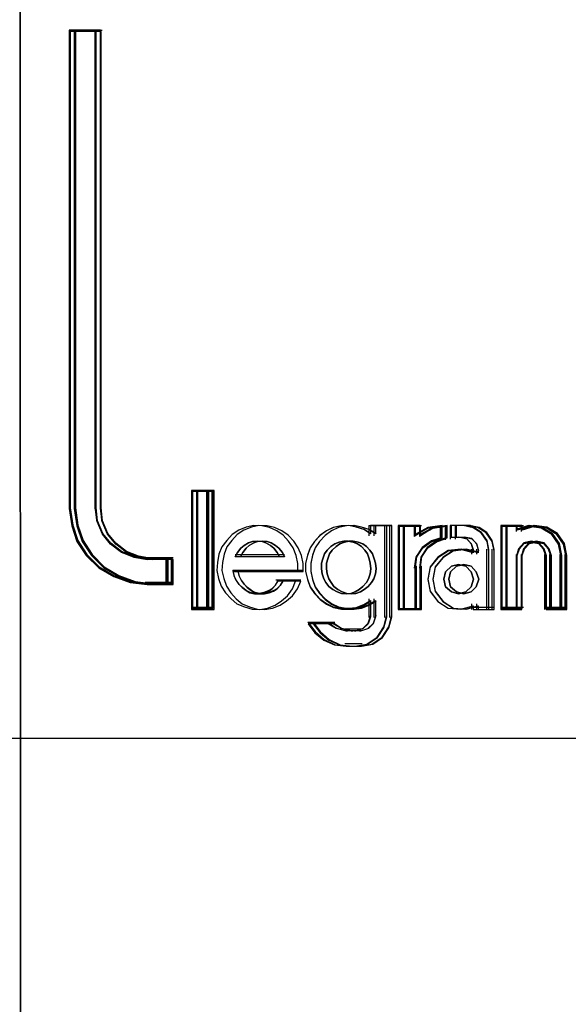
# Model space of a CAD drawing. Header units: centimetres. Extents: x -65222 to -44487, y -149615 to -110728.
# Tile 68 of 98: x -46035 to -46024, y -117920 to -117901. Entities that reach past the tile are written whole.
import ezdxf

# ---------------------------------------------------------------- set-up
doc = ezdxf.new("R2010")
doc.units = ezdxf.units.CM
for name, color, linetype, lineweight in [('2DE_OBJ_Eti-Apparatus', 7, 'Continuous', 25), ('2DE_TXTMARK', 7, 'Continuous', 9), ('ZRE SCHEMATY', 7, 'Continuous', 9), ('ZRE Tablice', 7, 'Continuous', 13)]:
    doc.layers.add(name, color=color, linetype=linetype, lineweight=lineweight)
doc.styles.add('CP_ATTR', font='arial.ttf')

# ---------------------------------------------------------------- blocks, each defined once
blk = doc.blocks.new('G$C8E7C4534')
at = {"layer": 'ZRE SCHEMATY', "lineweight": -3}
for p, q in [((52.955, -36.556), (52.934, 23.885)), ((52.934, 23.885), (52.955, -36.556))]:
    blk.add_line(p, q, dxfattribs=at)
blk = doc.blocks.new('2de_eti_9_2423_fj6mmc9')
blk.add_line((249.936, 97.697), (33.936, 97.697))
at = {"style": 'CP_ATTR', "flags": 9}
for tag, p in [('ORDER-NO', (-13.087, -11.867)), ('PRODUCT-TYPE', (-13.087, -11.866)), ('ARTICLE', (-13.087, -11.866)), ('GROUP', (-13.087, -11.866)), ('NUMBER', (-13.087, -11.866)), ('NAME', (-13.087, -11.866)), ('FUNCTION', (-13.087, -11.867)), ('ARTICLE-1', (-13.087, -11.867)), ('PRODUCER', (-13.087, -11.867)), ('WEIGHT', (-13.086, -11.866)), ('IP', (-13.086, -11.866)), ('CURRENT', (-13.086, -11.866)), ('LINK', (-13.086, -11.866)), ('OTHER', (-13.086, -11.866)), ('CHARACTER', (-13.086, -11.866)), ('POWER', (-13.086, -11.867)), ('EL-STATUS', (-13.086, -11.867)), ('ARTICLE-2', (-13.086, -11.867)), ('VOLTAGE', (-13.086, -11.867))]:
    blk.add_attdef(tag, p, '', height=0.00005, dxfattribs=at)
at = {"layer": '2DE_TXTMARK', "style": 'CP_ATTR', "width": 0.8, "flags": 8}
blk.add_attdef('VERTOM', (-6.191, 224.074), '', height=15, dxfattribs=at)
blk = doc.blocks.new('G$C0389C227')
at = {"layer": 'ZRE Tablice', "lineweight": -3}
for p, q in [((1.39, -49.27), (0.873, -49.27)), ((0.873, -49.27), (0.873, -58.669)), ((1.39, -49.27), (0.873, -49.27)), ((0.873, -49.27), (0.873, -58.669)), ((0.873, -49.27), (1.423, -49.27)), ((0.873, -49.27), (0.873, -58.674)), ((1.4, -49.292), (0.894, -49.292)), ((0.894, -49.292), (0.894, -58.654)), ((1.49, -49.27), (0.973, -49.27)), ((0.973, -49.27), (0.973, -58.669)), ((1.49, -49.27), (0.973, -49.27)), ((0.973, -49.27), (0.973, -58.669)), ((0.973, -49.27), (1.523, -49.27)), ((0.973, -49.27), (0.973, -58.674)), ((1.5, -49.292), (0.994, -49.292)), ((0.994, -49.292), (0.994, -58.654)), ((1.378, -49.27), (1.378, -58.674)), ((1.39, -58.669), (1.39, -49.27)), ((1.39, -58.669), (1.39, -49.27)), ((1.4, -58.654), (1.4, -49.292)), ((1.478, -49.27), (1.478, -58.674)), ((1.49, -58.669), (1.49, -49.27)), ((1.49, -58.669), (1.49, -49.27)), ((1.5, -58.654), (1.5, -49.292)), ((3.618, -58.314), (3.274, -58.314)), ((3.274, -58.314), (3.274, -60.656)), ((3.274, -58.314), (3.618, -58.314)), ((3.274, -58.314), (3.274, -60.656)), ((3.596, -58.333), (3.295, -58.333)), ((3.295, -58.333), (3.295, -60.635)), ((3.718, -58.314), (3.374, -58.314)), ((3.374, -58.314), (3.374, -60.656)), ((3.374, -58.314), (3.718, -58.314)), ((3.374, -58.314), (3.374, -60.656)), ((3.696, -58.333), (3.395, -58.333)), ((3.395, -58.333), (3.395, -60.635)), ((3.573, -58.314), (3.573, -60.656)), ((3.596, -60.635), (3.596, -58.333)), ((3.618, -60.656), (3.618, -58.314)), ((3.673, -58.314), (3.673, -60.656)), ((3.696, -60.635), (3.696, -58.333)), ((3.718, -60.656), (3.718, -58.314)), ((0.873, -58.631), (0.924, -58.981)), ((0.973, -58.631), (1.024, -58.981)), ((1.378, -58.631), (1.407, -58.9)), ((1.478, -58.631), (1.507, -58.9)), ((0.873, -58.669), (0.924, -59.011)), ((0.873, -58.669), (0.924, -59.011)), ((0.894, -58.654), (0.944, -58.994)), ((0.973, -58.669), (1.024, -59.011)), ((0.973, -58.669), (1.024, -59.011)), ((0.994, -58.654), (1.044, -58.994)), ((1.419, -58.928), (1.39, -58.669)), ((1.419, -58.928), (1.39, -58.669)), ((1.428, -58.912), (1.4, -58.654)), ((1.519, -58.928), (1.49, -58.669)), ((1.519, -58.928), (1.49, -58.669)), ((1.528, -58.912), (1.5, -58.654)), ((0.924, -58.981), (1.027, -59.298)), ((0.924, -59.011), (1.026, -59.319)), ((0.924, -59.011), (1.026, -59.319)), ((0.944, -58.994), (1.044, -59.301)), ((1.024, -58.981), (1.127, -59.298)), ((1.024, -59.011), (1.126, -59.319)), ((1.024, -59.011), (1.126, -59.319)), ((1.044, -58.994), (1.144, -59.301)), ((1.407, -58.9), (1.518, -59.158)), ((1.527, -59.176), (1.419, -58.928)), ((1.527, -59.176), (1.419, -58.928)), ((1.534, -59.158), (1.428, -58.912)), ((1.507, -58.9), (1.618, -59.158)), ((1.627, -59.176), (1.519, -58.928)), ((1.627, -59.176), (1.519, -58.928)), ((1.634, -59.158), (1.528, -58.912)), ((4.499, -59.005), (4.351, -59.033)), ((4.499, -59.005), (4.351, -59.033)), ((4.599, -59.005), (4.451, -59.033)), ((4.599, -59.005), (4.451, -59.033)), ((4.659, -59.011), (4.499, -59.005)), ((4.659, -59.011), (4.499, -59.005)), ((4.759, -59.011), (4.599, -59.005)), ((4.759, -59.011), (4.599, -59.005)), ((4.807, -59.045), (4.659, -59.011)), ((4.807, -59.045), (4.659, -59.011)), ((4.907, -59.045), (4.759, -59.011)), ((4.907, -59.045), (4.759, -59.011)), ((6.215, -59.011), (6.061, -59.044)), ((6.219, -59.011), (6.064, -59.045)), ((6.315, -59.011), (6.161, -59.044)), ((6.319, -59.011), (6.164, -59.045)), ((6.364, -59.005), (6.215, -59.011)), ((6.369, -59.005), (6.219, -59.011)), ((6.464, -59.005), (6.315, -59.011)), ((6.469, -59.005), (6.319, -59.011)), ((6.513, -59.033), (6.364, -59.005)), ((6.518, -59.033), (6.369, -59.005)), ((6.613, -59.033), (6.464, -59.005)), ((6.618, -59.033), (6.469, -59.005)), ((6.757, -59.005), (7.113, -59.005)), ((6.757, -59.005), (6.757, -59.206)), ((7.113, -59.005), (6.793, -59.005)), ((6.793, -59.005), (6.793, -59.167)), ((6.857, -59.005), (7.213, -59.005)), ((6.857, -59.005), (6.857, -59.206)), ((7.213, -59.005), (6.893, -59.005)), ((6.893, -59.005), (6.893, -59.167)), ((7.068, -59.005), (7.068, -60.809)), ((7.113, -60.799), (7.113, -59.005)), ((7.168, -59.005), (7.168, -60.809)), ((7.213, -60.799), (7.213, -59.005)), ((7.335, -59.005), (7.335, -60.656)), ((7.668, -59.005), (7.335, -59.005)), ((7.335, -59.005), (7.695, -59.005)), ((7.335, -59.005), (7.335, -60.656)), ((7.435, -59.005), (7.435, -60.656)), ((7.768, -59.005), (7.435, -59.005)), ((7.435, -59.005), (7.795, -59.005)), ((7.435, -59.005), (7.435, -60.656)), ((7.651, -59.005), (7.651, -59.218)), ((7.668, -59.18), (7.668, -59.005)), ((7.751, -59.005), (7.751, -59.218)), ((7.768, -59.18), (7.768, -59.005)), ((8.2, -59.005), (7.911, -59.053)), ((8.2, -59.005), (7.92, -59.045)), ((8.3, -59.005), (8.011, -59.053)), ((8.3, -59.005), (8.02, -59.045)), ((8.157, -59.005), (8.157, -59.284)), ((8.2, -59.247), (8.2, -59.005)), ((8.257, -59.005), (8.257, -59.284)), ((8.3, -59.247), (8.3, -59.005)), ((8.656, -59.005), (8.356, -59.005)), ((8.356, -59.005), (8.356, -59.273)), ((8.639, -59.005), (8.373, -59.005)), ((8.373, -59.005), (8.373, -59.236)), ((8.756, -59.005), (8.456, -59.005)), ((8.456, -59.005), (8.456, -59.273)), ((8.739, -59.005), (8.473, -59.005)), ((8.473, -59.005), (8.473, -59.236)), ((8.807, -59.047), (8.612, -59.005)), ((8.823, -59.045), (8.639, -59.005)), ((8.907, -59.047), (8.712, -59.005)), ((8.923, -59.045), (8.739, -59.005)), ((9.352, -59.005), (9.352, -60.656)), ((9.663, -59.005), (9.352, -59.005)), ((9.352, -59.005), (9.695, -59.005)), ((9.352, -59.005), (9.352, -60.656)), ((9.452, -59.005), (9.452, -60.656)), ((9.763, -59.005), (9.452, -59.005)), ((9.452, -59.005), (9.795, -59.005)), ((9.452, -59.005), (9.452, -60.656)), ((9.652, -59.005), (9.652, -59.12)), ((9.897, -59.005), (9.652, -59.082)), ((9.906, -59.005), (9.663, -59.078)), ((9.663, -59.078), (9.663, -59.005)), ((9.752, -59.005), (9.752, -59.12)), ((9.997, -59.005), (9.752, -59.082)), ((10.006, -59.005), (9.763, -59.078)), ((9.763, -59.078), (9.763, -59.005)), ((10.148, -59.035), (9.897, -59.005)), ((10.153, -59.033), (9.906, -59.005)), ((10.248, -59.035), (9.997, -59.005)), ((10.253, -59.033), (10.006, -59.005)), ((1.518, -59.158), (1.68, -59.359)), ((1.686, -59.369), (1.527, -59.176)), ((1.686, -59.369), (1.527, -59.176)), ((1.69, -59.351), (1.534, -59.158)), ((1.618, -59.158), (1.78, -59.359)), ((1.786, -59.369), (1.627, -59.176)), ((1.786, -59.369), (1.627, -59.176)), ((1.79, -59.351), (1.634, -59.158)), ((4.071, -59.18), (3.968, -59.298)), ((4.071, -59.18), (3.968, -59.298)), ((4.171, -59.18), (4.068, -59.298)), ((4.171, -59.18), (4.068, -59.298)), ((4.202, -59.095), (4.071, -59.18)), ((4.202, -59.095), (4.071, -59.18)), ((4.302, -59.095), (4.171, -59.18)), ((4.302, -59.095), (4.171, -59.18)), ((4.351, -59.033), (4.202, -59.095)), ((4.351, -59.033), (4.202, -59.095)), ((4.451, -59.033), (4.302, -59.095)), ((4.451, -59.033), (4.302, -59.095)), ((4.95, -59.107), (4.807, -59.045)), ((4.95, -59.107), (4.807, -59.045)), ((5.05, -59.107), (4.907, -59.045)), ((5.05, -59.107), (4.907, -59.045)), ((5.076, -59.191), (4.95, -59.107)), ((5.076, -59.191), (4.95, -59.107)), ((5.176, -59.191), (5.05, -59.107)), ((5.176, -59.191), (5.05, -59.107)), ((5.184, -59.309), (5.076, -59.191)), ((5.184, -59.309), (5.076, -59.191)), ((5.284, -59.309), (5.176, -59.191)), ((5.284, -59.309), (5.176, -59.191)), ((5.798, -59.201), (5.69, -59.318)), ((5.8, -59.202), (5.691, -59.321)), ((5.898, -59.201), (5.79, -59.318)), ((5.9, -59.202), (5.791, -59.321)), ((5.924, -59.106), (5.798, -59.201)), ((5.926, -59.107), (5.8, -59.202)), ((6.024, -59.106), (5.898, -59.201)), ((6.026, -59.107), (5.9, -59.202)), ((6.061, -59.044), (5.924, -59.106)), ((6.064, -59.045), (5.926, -59.107)), ((6.161, -59.044), (6.024, -59.106)), ((6.164, -59.045), (6.026, -59.107)), ((6.661, -59.083), (6.513, -59.033)), ((6.668, -59.084), (6.518, -59.033)), ((6.761, -59.083), (6.613, -59.033)), ((6.768, -59.084), (6.618, -59.033)), ((6.793, -59.167), (6.661, -59.083)), ((6.8, -59.169), (6.668, -59.084)), ((6.893, -59.167), (6.761, -59.083)), ((6.9, -59.169), (6.768, -59.084)), ((7.355, -59.025), (7.355, -60.635)), ((7.673, -59.025), (7.355, -59.025)), ((7.455, -59.025), (7.455, -60.635)), ((7.773, -59.025), (7.455, -59.025)), ((7.911, -59.053), (7.651, -59.218)), ((7.92, -59.045), (7.668, -59.18)), ((7.673, -59.195), (7.673, -59.025)), ((7.913, -59.064), (7.673, -59.195)), ((8.011, -59.053), (7.751, -59.218)), ((8.02, -59.045), (7.768, -59.18)), ((7.773, -59.195), (7.773, -59.025)), ((8.013, -59.064), (7.773, -59.195)), ((8.18, -59.025), (7.913, -59.064)), ((8.28, -59.025), (8.013, -59.064)), ((8.18, -59.261), (8.18, -59.025)), ((8.28, -59.261), (8.28, -59.025)), ((8.966, -59.149), (8.807, -59.047)), ((8.974, -59.14), (8.823, -59.045)), ((9.066, -59.149), (8.907, -59.047)), ((9.074, -59.14), (8.923, -59.045)), ((9.081, -59.317), (8.966, -59.149)), ((9.083, -59.298), (8.974, -59.14)), ((9.181, -59.317), (9.066, -59.149)), ((9.183, -59.298), (9.074, -59.14)), ((9.372, -59.025), (9.372, -60.635)), ((9.673, -59.025), (9.372, -59.025)), ((9.472, -59.025), (9.472, -60.635)), ((9.773, -59.025), (9.472, -59.025)), ((9.906, -59.025), (9.673, -59.097)), ((9.673, -59.097), (9.673, -59.025)), ((10.006, -59.025), (9.773, -59.097)), ((9.773, -59.097), (9.773, -59.025)), ((10.146, -59.053), (9.906, -59.025)), ((10.246, -59.053), (10.006, -59.025)), ((10.351, -59.179), (10.146, -59.053)), ((10.364, -59.17), (10.148, -59.035)), ((10.367, -59.163), (10.153, -59.033)), ((10.451, -59.179), (10.246, -59.053)), ((10.464, -59.17), (10.248, -59.035)), ((10.467, -59.163), (10.253, -59.033)), ((10.485, -59.371), (10.351, -59.179)), ((10.504, -59.377), (10.364, -59.17)), ((10.505, -59.36), (10.367, -59.163)), ((10.585, -59.371), (10.451, -59.179)), ((10.604, -59.377), (10.464, -59.17)), ((10.605, -59.36), (10.467, -59.163)), ((1.026, -59.319), (1.208, -59.595)), ((1.026, -59.319), (1.208, -59.595)), ((1.027, -59.298), (1.21, -59.58)), ((1.044, -59.301), (1.222, -59.576)), ((1.126, -59.319), (1.308, -59.595)), ((1.126, -59.319), (1.308, -59.595)), ((1.127, -59.298), (1.31, -59.58)), ((1.144, -59.301), (1.322, -59.576)), ((1.68, -59.359), (1.901, -59.53)), ((1.902, -59.534), (1.686, -59.369)), ((1.902, -59.534), (1.686, -59.369)), ((1.901, -59.515), (1.69, -59.351)), ((1.78, -59.359), (2.001, -59.53)), ((2.002, -59.534), (1.786, -59.369)), ((2.002, -59.534), (1.786, -59.369)), ((2.001, -59.515), (1.79, -59.351)), ((3.968, -59.298), (3.871, -59.422)), ((3.968, -59.298), (3.871, -59.422)), ((4.068, -59.298), (3.971, -59.422)), ((4.068, -59.298), (3.971, -59.422)), ((4.246, -59.452), (4.31, -59.394)), ((4.246, -59.452), (4.31, -59.394)), ((4.31, -59.394), (4.246, -59.452)), ((4.31, -59.394), (4.398, -59.343)), ((4.31, -59.394), (4.398, -59.343)), ((4.398, -59.343), (4.31, -59.394)), ((4.346, -59.452), (4.41, -59.394)), ((4.346, -59.452), (4.41, -59.394)), ((4.41, -59.394), (4.346, -59.452)), ((4.398, -59.343), (4.474, -59.317)), ((4.398, -59.343), (4.474, -59.317)), ((4.474, -59.317), (4.398, -59.343)), ((4.41, -59.394), (4.498, -59.343)), ((4.41, -59.394), (4.498, -59.343)), ((4.498, -59.343), (4.41, -59.394)), ((4.474, -59.317), (4.574, -59.311)), ((4.474, -59.317), (4.574, -59.311)), ((4.574, -59.311), (4.474, -59.317)), ((4.498, -59.343), (4.574, -59.317)), ((4.498, -59.343), (4.574, -59.317)), ((4.574, -59.317), (4.498, -59.343)), ((4.574, -59.311), (4.662, -59.317)), ((4.574, -59.311), (4.662, -59.317)), ((4.662, -59.317), (4.574, -59.311)), ((4.574, -59.317), (4.674, -59.311)), ((4.574, -59.317), (4.674, -59.311)), ((4.674, -59.311), (4.574, -59.317)), ((4.662, -59.317), (4.738, -59.343)), ((4.662, -59.317), (4.738, -59.343)), ((4.738, -59.343), (4.662, -59.317)), ((4.674, -59.311), (4.762, -59.317)), ((4.674, -59.311), (4.762, -59.317)), ((4.762, -59.317), (4.674, -59.311)), ((4.738, -59.343), (4.825, -59.394)), ((4.738, -59.343), (4.825, -59.394)), ((4.825, -59.394), (4.738, -59.343)), ((4.762, -59.317), (4.838, -59.343)), ((4.762, -59.317), (4.838, -59.343)), ((4.838, -59.343), (4.762, -59.317)), ((4.825, -59.394), (4.89, -59.452)), ((4.825, -59.394), (4.89, -59.452)), ((4.89, -59.452), (4.825, -59.394)), ((4.838, -59.343), (4.925, -59.394)), ((4.838, -59.343), (4.925, -59.394)), ((4.925, -59.394), (4.838, -59.343)), ((4.925, -59.394), (4.99, -59.452)), ((4.925, -59.394), (4.99, -59.452)), ((4.99, -59.452), (4.925, -59.394)), ((5.27, -59.445), (5.184, -59.309)), ((5.27, -59.445), (5.184, -59.309)), ((5.37, -59.445), (5.284, -59.309)), ((5.37, -59.445), (5.284, -59.309)), ((5.69, -59.318), (5.604, -59.441)), ((5.691, -59.321), (5.604, -59.445)), ((5.79, -59.318), (5.704, -59.441)), ((5.791, -59.321), (5.704, -59.445)), ((6.015, -59.414), (6.091, -59.363)), ((6.015, -59.414), (6.091, -59.363)), ((6.091, -59.363), (6.015, -59.414)), ((6.091, -59.363), (6.178, -59.328)), ((6.091, -59.363), (6.178, -59.328)), ((6.178, -59.328), (6.091, -59.363)), ((6.115, -59.414), (6.191, -59.363)), ((6.115, -59.414), (6.191, -59.363)), ((6.191, -59.363), (6.115, -59.414)), ((6.178, -59.328), (6.265, -59.311)), ((6.178, -59.328), (6.265, -59.311)), ((6.265, -59.311), (6.178, -59.328)), ((6.191, -59.363), (6.278, -59.328)), ((6.191, -59.363), (6.278, -59.328)), ((6.278, -59.328), (6.191, -59.363)), ((6.265, -59.311), (6.352, -59.311)), ((6.265, -59.311), (6.352, -59.311)), ((6.352, -59.311), (6.265, -59.311)), ((6.278, -59.328), (6.365, -59.311)), ((6.278, -59.328), (6.365, -59.311)), ((6.365, -59.311), (6.278, -59.328)), ((6.352, -59.311), (6.451, -59.328)), ((6.352, -59.311), (6.451, -59.328)), ((6.451, -59.328), (6.352, -59.311)), ((6.365, -59.311), (6.452, -59.311)), ((6.365, -59.311), (6.452, -59.311)), ((6.452, -59.311), (6.365, -59.311)), ((6.451, -59.328), (6.538, -59.363)), ((6.451, -59.328), (6.538, -59.363)), ((6.538, -59.363), (6.451, -59.328)), ((6.452, -59.311), (6.551, -59.328)), ((6.452, -59.311), (6.551, -59.328)), ((6.551, -59.328), (6.452, -59.311)), ((6.538, -59.363), (6.614, -59.414)), ((6.538, -59.363), (6.614, -59.414)), ((6.614, -59.414), (6.538, -59.363)), ((6.551, -59.328), (6.638, -59.363)), ((6.551, -59.328), (6.638, -59.363)), ((6.638, -59.363), (6.551, -59.328)), ((6.638, -59.363), (6.714, -59.414)), ((6.638, -59.363), (6.714, -59.414)), ((6.714, -59.414), (6.638, -59.363)), ((7.989, -59.305), (7.808, -59.435)), ((7.818, -59.443), (7.985, -59.322)), ((7.82, -59.433), (7.996, -59.309)), ((8.089, -59.305), (7.908, -59.435)), ((7.918, -59.443), (8.085, -59.322)), ((7.92, -59.433), (8.096, -59.309)), ((7.985, -59.322), (8.18, -59.261)), ((8.2, -59.24), (7.989, -59.305)), ((7.996, -59.309), (8.2, -59.247)), ((8.085, -59.322), (8.28, -59.261)), ((8.3, -59.24), (8.089, -59.305)), ((8.096, -59.309), (8.3, -59.247)), ((8.356, -59.23), (8.572, -59.23)), ((8.373, -59.236), (8.552, -59.236)), ((8.456, -59.23), (8.672, -59.23)), ((8.473, -59.236), (8.652, -59.236)), ((8.68, -59.262), (8.529, -59.23)), ((8.552, -59.236), (8.685, -59.264)), ((8.78, -59.262), (8.629, -59.23)), ((8.652, -59.236), (8.785, -59.264)), ((8.778, -59.373), (8.68, -59.262)), ((8.685, -59.264), (8.772, -59.36)), ((8.772, -59.36), (8.806, -59.478)), ((8.817, -59.509), (8.778, -59.373)), ((8.878, -59.373), (8.78, -59.262)), ((8.785, -59.264), (8.872, -59.36)), ((8.872, -59.36), (8.906, -59.478)), ((8.917, -59.509), (8.878, -59.373)), ((9.118, -59.509), (9.081, -59.317)), ((9.118, -59.478), (9.083, -59.298)), ((9.218, -59.509), (9.181, -59.317)), ((9.218, -59.478), (9.183, -59.298)), ((9.801, -59.343), (9.699, -59.465)), ((9.71, -59.456), (9.808, -59.349)), ((9.717, -59.465), (9.812, -59.36)), ((9.901, -59.343), (9.799, -59.465)), ((9.945, -59.311), (9.801, -59.343)), ((9.808, -59.349), (9.946, -59.321)), ((9.81, -59.456), (9.908, -59.349)), ((9.812, -59.36), (9.945, -59.333)), ((9.817, -59.465), (9.912, -59.36)), ((10.045, -59.311), (9.901, -59.343)), ((9.908, -59.349), (10.046, -59.321)), ((9.912, -59.36), (10.045, -59.333)), ((10.1, -59.343), (9.945, -59.311)), ((9.945, -59.333), (10.09, -59.36)), ((9.946, -59.321), (10.096, -59.349)), ((10.2, -59.343), (10.045, -59.311)), ((10.045, -59.333), (10.19, -59.36)), ((10.046, -59.321), (10.196, -59.349)), ((10.09, -59.36), (10.184, -59.465)), ((10.096, -59.349), (10.194, -59.456)), ((10.202, -59.465), (10.1, -59.343)), ((10.19, -59.36), (10.284, -59.465)), ((10.196, -59.349), (10.294, -59.456)), ((10.302, -59.465), (10.2, -59.343)), ((10.529, -59.596), (10.485, -59.371)), ((10.551, -59.619), (10.504, -59.377)), ((10.551, -59.591), (10.505, -59.36)), ((10.629, -59.596), (10.585, -59.371)), ((10.651, -59.619), (10.604, -59.377)), ((10.651, -59.591), (10.605, -59.36)), ((1.208, -59.595), (1.453, -59.837)), ((1.208, -59.595), (1.453, -59.837)), ((1.21, -59.58), (1.456, -59.829)), ((1.222, -59.576), (1.462, -59.817)), ((1.308, -59.595), (1.553, -59.837)), ((1.308, -59.595), (1.553, -59.837)), ((1.31, -59.58), (1.556, -59.829)), ((1.322, -59.576), (1.562, -59.817)), ((2.135, -59.608), (1.901, -59.515)), ((1.901, -59.53), (2.145, -59.628)), ((2.141, -59.628), (1.902, -59.534)), ((2.141, -59.628), (1.902, -59.534)), ((2.235, -59.608), (2.001, -59.515)), ((2.001, -59.53), (2.245, -59.628)), ((2.241, -59.628), (2.002, -59.534)), ((2.241, -59.628), (2.002, -59.534)), ((3.814, -59.569), (3.785, -59.732)), ((3.814, -59.569), (3.785, -59.732)), ((3.871, -59.422), (3.814, -59.569)), ((3.871, -59.422), (3.814, -59.569)), ((3.914, -59.569), (3.885, -59.732)), ((3.914, -59.569), (3.885, -59.732)), ((3.971, -59.422), (3.914, -59.569)), ((3.971, -59.422), (3.914, -59.569)), ((4.135, -59.619), (4.182, -59.535)), ((4.135, -59.619), (4.182, -59.535)), ((4.182, -59.535), (4.135, -59.619)), ((4.135, -59.575), (5.001, -59.575)), ((4.182, -59.535), (4.246, -59.452)), ((4.182, -59.535), (4.246, -59.452)), ((4.246, -59.452), (4.182, -59.535)), ((4.235, -59.619), (4.282, -59.535)), ((4.235, -59.619), (4.282, -59.535)), ((4.282, -59.535), (4.235, -59.619)), ((4.235, -59.575), (5.101, -59.575)), ((4.282, -59.535), (4.346, -59.452)), ((4.282, -59.535), (4.346, -59.452)), ((4.346, -59.452), (4.282, -59.535)), ((4.89, -59.452), (4.96, -59.535)), ((4.89, -59.452), (4.96, -59.535)), ((4.96, -59.535), (4.89, -59.452)), ((4.96, -59.535), (5.001, -59.619)), ((4.96, -59.535), (5.001, -59.619)), ((5.001, -59.619), (4.96, -59.535)), ((4.99, -59.452), (5.06, -59.535)), ((4.99, -59.452), (5.06, -59.535)), ((5.06, -59.535), (4.99, -59.452)), ((5.06, -59.535), (5.101, -59.619)), ((5.06, -59.535), (5.101, -59.619)), ((5.101, -59.619), (5.06, -59.535)), ((5.333, -59.591), (5.27, -59.445)), ((5.333, -59.591), (5.27, -59.445)), ((5.367, -59.749), (5.333, -59.591)), ((5.367, -59.749), (5.333, -59.591)), ((5.433, -59.591), (5.37, -59.445)), ((5.433, -59.591), (5.37, -59.445)), ((5.467, -59.749), (5.433, -59.591)), ((5.467, -59.749), (5.433, -59.591)), ((5.552, -59.586), (5.518, -59.743)), ((5.553, -59.591), (5.518, -59.749)), ((5.604, -59.441), (5.552, -59.586)), ((5.604, -59.445), (5.553, -59.591)), ((5.652, -59.586), (5.618, -59.743)), ((5.653, -59.591), (5.618, -59.749)), ((5.704, -59.441), (5.652, -59.586)), ((5.704, -59.445), (5.653, -59.591)), ((5.852, -59.661), (5.887, -59.563)), ((5.852, -59.661), (5.887, -59.563)), ((5.887, -59.563), (5.852, -59.661)), ((5.887, -59.563), (5.94, -59.489)), ((5.887, -59.563), (5.94, -59.489)), ((5.94, -59.489), (5.887, -59.563)), ((5.94, -59.489), (6.015, -59.414)), ((5.94, -59.489), (6.015, -59.414)), ((6.015, -59.414), (5.94, -59.489)), ((5.952, -59.661), (5.987, -59.563)), ((5.952, -59.661), (5.987, -59.563)), ((5.987, -59.563), (5.952, -59.661)), ((5.987, -59.563), (6.04, -59.489)), ((5.987, -59.563), (6.04, -59.489)), ((6.04, -59.489), (5.987, -59.563)), ((6.04, -59.489), (6.115, -59.414)), ((6.04, -59.489), (6.115, -59.414)), ((6.115, -59.414), (6.04, -59.489)), ((6.614, -59.414), (6.678, -59.489)), ((6.614, -59.414), (6.678, -59.489)), ((6.678, -59.489), (6.614, -59.414)), ((6.678, -59.489), (6.73, -59.563)), ((6.678, -59.489), (6.73, -59.563)), ((6.73, -59.563), (6.678, -59.489)), ((6.714, -59.414), (6.778, -59.489)), ((6.714, -59.414), (6.778, -59.489)), ((6.778, -59.489), (6.714, -59.414)), ((6.73, -59.563), (6.765, -59.661)), ((6.73, -59.563), (6.765, -59.661)), ((6.765, -59.661), (6.73, -59.563)), ((6.778, -59.489), (6.83, -59.563)), ((6.778, -59.489), (6.83, -59.563)), ((6.83, -59.563), (6.778, -59.489)), ((6.83, -59.563), (6.865, -59.661)), ((6.83, -59.563), (6.865, -59.661)), ((6.865, -59.661), (6.83, -59.563)), ((7.808, -59.435), (7.681, -59.624)), ((7.698, -59.614), (7.82, -59.433)), ((7.701, -59.618), (7.818, -59.443)), ((7.908, -59.435), (7.781, -59.624)), ((7.798, -59.614), (7.92, -59.433)), ((7.801, -59.618), (7.918, -59.443)), ((8.316, -59.507), (8.114, -59.636)), ((8.32, -59.494), (8.116, -59.625)), ((8.416, -59.507), (8.214, -59.636)), ((8.42, -59.494), (8.216, -59.625)), ((8.564, -59.478), (8.316, -59.507)), ((8.572, -59.466), (8.32, -59.494)), ((8.664, -59.478), (8.416, -59.507)), ((8.672, -59.466), (8.42, -59.494)), ((8.806, -59.54), (8.564, -59.478)), ((8.817, -59.528), (8.572, -59.466)), ((8.906, -59.54), (8.664, -59.478)), ((8.917, -59.528), (8.672, -59.466)), ((8.774, -59.466), (8.774, -59.569)), ((8.806, -59.478), (8.806, -59.54)), ((8.874, -59.466), (8.874, -59.569)), ((8.906, -59.478), (8.906, -59.54)), ((9.073, -59.466), (9.073, -60.656)), ((9.118, -60.656), (9.118, -59.478)), ((9.173, -59.466), (9.173, -60.656)), ((9.218, -60.656), (9.218, -59.478)), ((9.699, -59.465), (9.652, -59.619)), ((9.652, -59.575), (9.652, -60.656)), ((9.663, -59.591), (9.71, -59.456)), ((9.663, -60.656), (9.663, -59.591)), ((9.673, -59.596), (9.717, -59.465)), ((9.673, -60.635), (9.673, -59.596)), ((9.799, -59.465), (9.752, -59.619)), ((9.752, -59.575), (9.752, -60.656)), ((9.763, -59.591), (9.81, -59.456)), ((9.763, -60.656), (9.763, -59.591)), ((9.773, -59.596), (9.817, -59.465)), ((9.773, -60.635), (9.773, -59.596)), ((10.184, -59.465), (10.229, -59.596)), ((10.194, -59.456), (10.24, -59.591)), ((10.25, -59.619), (10.202, -59.465)), ((10.207, -59.575), (10.207, -60.656)), ((10.229, -59.596), (10.229, -60.635)), ((10.24, -59.591), (10.24, -60.656)), ((10.284, -59.465), (10.329, -59.596)), ((10.294, -59.456), (10.34, -59.591)), ((10.35, -59.619), (10.302, -59.465)), ((10.307, -59.575), (10.307, -60.656)), ((10.329, -59.596), (10.329, -60.635)), ((10.34, -59.591), (10.34, -60.656)), ((10.508, -59.575), (10.508, -60.656)), ((10.529, -60.635), (10.529, -59.596)), ((10.551, -60.656), (10.551, -59.591)), ((10.608, -59.575), (10.608, -60.656)), ((10.629, -60.635), (10.629, -59.596)), ((10.651, -60.656), (10.651, -59.591)), ((2.39, -59.652), (2.135, -59.608)), ((2.403, -59.672), (2.141, -59.628)), ((2.403, -59.672), (2.141, -59.628)), ((2.145, -59.628), (2.412, -59.674)), ((2.49, -59.652), (2.235, -59.608)), ((2.503, -59.672), (2.241, -59.628)), ((2.503, -59.672), (2.241, -59.628)), ((2.245, -59.628), (2.512, -59.674)), ((2.367, -59.63), (2.818, -59.63)), ((2.796, -59.652), (2.39, -59.652)), ((2.818, -59.672), (2.403, -59.672)), ((2.818, -59.672), (2.403, -59.672)), ((2.467, -59.63), (2.918, -59.63)), ((2.896, -59.652), (2.49, -59.652)), ((2.918, -59.672), (2.503, -59.672)), ((2.918, -59.672), (2.503, -59.672)), ((2.773, -59.63), (2.773, -60.162)), ((2.796, -60.141), (2.796, -59.652)), ((2.818, -60.162), (2.818, -59.672)), ((2.818, -60.162), (2.818, -59.672)), ((2.873, -59.63), (2.873, -60.162)), ((2.896, -60.141), (2.896, -59.652)), ((2.918, -60.162), (2.918, -59.672)), ((2.918, -60.162), (2.918, -59.672)), ((3.785, -59.732), (3.774, -59.89)), ((3.785, -59.732), (3.774, -59.89)), ((3.885, -59.732), (3.874, -59.89)), ((3.885, -59.732), (3.874, -59.89)), ((5.001, -59.619), (4.135, -59.619)), ((5.001, -59.619), (4.135, -59.619)), ((5.101, -59.619), (4.235, -59.619)), ((5.101, -59.619), (4.235, -59.619)), ((5.367, -59.907), (5.367, -59.749)), ((5.367, -59.907), (5.367, -59.749)), ((5.467, -59.907), (5.467, -59.749)), ((5.467, -59.907), (5.467, -59.749)), ((5.518, -59.743), (5.518, -59.899)), ((5.518, -59.749), (5.518, -59.907)), ((5.618, -59.743), (5.618, -59.899)), ((5.618, -59.749), (5.618, -59.907)), ((5.829, -59.747), (5.852, -59.661)), ((5.829, -59.747), (5.852, -59.661)), ((5.852, -59.661), (5.829, -59.747)), ((5.829, -59.856), (5.829, -59.747)), ((5.829, -59.856), (5.829, -59.747)), ((5.829, -59.747), (5.829, -59.856)), ((5.929, -59.747), (5.952, -59.661)), ((5.929, -59.747), (5.952, -59.661)), ((5.952, -59.661), (5.929, -59.747)), ((5.929, -59.856), (5.929, -59.747)), ((5.929, -59.856), (5.929, -59.747)), ((5.929, -59.747), (5.929, -59.856)), ((6.765, -59.661), (6.788, -59.747)), ((6.765, -59.661), (6.788, -59.747)), ((6.788, -59.747), (6.765, -59.661)), ((6.788, -59.747), (6.8, -59.856)), ((6.788, -59.747), (6.8, -59.856)), ((6.8, -59.856), (6.788, -59.747)), ((6.865, -59.661), (6.888, -59.747)), ((6.865, -59.661), (6.888, -59.747)), ((6.888, -59.747), (6.865, -59.661)), ((6.888, -59.747), (6.9, -59.856)), ((6.888, -59.747), (6.9, -59.856)), ((6.9, -59.856), (6.888, -59.747)), ((7.681, -59.624), (7.651, -59.843)), ((7.668, -59.822), (7.698, -59.614)), ((7.673, -59.822), (7.701, -59.618)), ((7.781, -59.624), (7.751, -59.843)), ((7.768, -59.822), (7.798, -59.614)), ((7.773, -59.822), (7.801, -59.618)), ((8.116, -59.625), (7.964, -59.813)), ((8.114, -59.636), (7.964, -59.822)), ((8.216, -59.625), (8.064, -59.813)), ((8.214, -59.636), (8.064, -59.822)), ((8.38, -59.803), (8.523, -59.773)), ((8.38, -59.803), (8.523, -59.773)), ((8.523, -59.773), (8.38, -59.803)), ((8.48, -59.803), (8.623, -59.773)), ((8.48, -59.803), (8.623, -59.773)), ((8.623, -59.773), (8.48, -59.803)), ((8.523, -59.773), (8.667, -59.803)), ((8.523, -59.773), (8.667, -59.803)), ((8.667, -59.803), (8.523, -59.773)), ((8.623, -59.773), (8.767, -59.803)), ((8.623, -59.773), (8.767, -59.803)), ((8.767, -59.803), (8.623, -59.773)), ((1.453, -59.837), (1.749, -60.008)), ((1.453, -59.837), (1.749, -60.008)), ((1.456, -59.829), (1.754, -60.004)), ((1.462, -59.817), (1.751, -59.987)), ((1.553, -59.837), (1.849, -60.008)), ((1.553, -59.837), (1.849, -60.008)), ((1.556, -59.829), (1.854, -60.004)), ((1.562, -59.817), (1.851, -59.987)), ((1.751, -59.987), (2.068, -60.102)), ((1.851, -59.987), (2.168, -60.102)), ((3.774, -59.89), (3.808, -60.048)), ((3.774, -59.89), (3.808, -60.048)), ((3.874, -59.89), (3.908, -60.048)), ((3.874, -59.89), (3.908, -60.048)), ((4.085, -59.883), (4.108, -59.986)), ((4.085, -59.883), (5.367, -59.883)), ((4.117, -60.003), (4.094, -59.907)), ((4.094, -59.907), (5.367, -59.907)), ((4.108, -59.986), (4.149, -60.077)), ((4.185, -59.883), (4.208, -59.986)), ((4.185, -59.883), (5.467, -59.883)), ((4.217, -60.003), (4.194, -59.907)), ((4.194, -59.907), (5.467, -59.907)), ((4.208, -59.986), (4.249, -60.077)), ((5.518, -59.899), (5.552, -60.056)), ((5.518, -59.907), (5.553, -60.064)), ((5.618, -59.899), (5.652, -60.056)), ((5.618, -59.907), (5.653, -60.064)), ((5.841, -59.953), (5.829, -59.856)), ((5.841, -59.953), (5.829, -59.856)), ((5.829, -59.856), (5.841, -59.953)), ((5.876, -60.051), (5.841, -59.953)), ((5.876, -60.051), (5.841, -59.953)), ((5.841, -59.953), (5.876, -60.051)), ((5.941, -59.953), (5.929, -59.856)), ((5.941, -59.953), (5.929, -59.856)), ((5.929, -59.856), (5.941, -59.953)), ((5.976, -60.051), (5.941, -59.953)), ((5.976, -60.051), (5.941, -59.953)), ((5.941, -59.953), (5.976, -60.051)), ((6.788, -59.953), (6.754, -60.051)), ((6.788, -59.953), (6.754, -60.051)), ((6.754, -60.051), (6.788, -59.953)), ((6.8, -59.856), (6.788, -59.953)), ((6.8, -59.856), (6.788, -59.953)), ((6.788, -59.953), (6.8, -59.856)), ((6.888, -59.953), (6.854, -60.051)), ((6.888, -59.953), (6.854, -60.051)), ((6.854, -60.051), (6.888, -59.953)), ((6.9, -59.856), (6.888, -59.953)), ((6.9, -59.856), (6.888, -59.953)), ((6.888, -59.953), (6.9, -59.856)), ((7.668, -60.656), (7.668, -59.822)), ((7.673, -60.635), (7.673, -59.822)), ((7.695, -60.656), (7.695, -59.8)), ((7.768, -60.656), (7.768, -59.822)), ((7.773, -60.635), (7.773, -59.822)), ((7.795, -60.656), (7.795, -59.8)), ((7.964, -59.813), (7.917, -60.058)), ((7.964, -59.822), (7.917, -60.065)), ((8.064, -59.813), (8.017, -60.058)), ((8.064, -59.822), (8.017, -60.065)), ((8.23, -60.058), (8.266, -59.916)), ((8.23, -60.058), (8.266, -59.916)), ((8.266, -59.916), (8.23, -60.058)), ((8.266, -59.916), (8.38, -59.803)), ((8.266, -59.916), (8.38, -59.803)), ((8.38, -59.803), (8.266, -59.916)), ((8.33, -60.058), (8.366, -59.916)), ((8.33, -60.058), (8.366, -59.916)), ((8.366, -59.916), (8.33, -60.058)), ((8.366, -59.916), (8.48, -59.803)), ((8.366, -59.916), (8.48, -59.803)), ((8.48, -59.803), (8.366, -59.916)), ((8.667, -59.803), (8.769, -59.916)), ((8.667, -59.803), (8.769, -59.916)), ((8.769, -59.916), (8.667, -59.803)), ((8.767, -59.803), (8.869, -59.916)), ((8.767, -59.803), (8.869, -59.916)), ((8.869, -59.916), (8.767, -59.803)), ((8.769, -59.916), (8.817, -60.058)), ((8.769, -59.916), (8.817, -60.058)), ((8.817, -60.058), (8.769, -59.916)), ((8.869, -59.916), (8.917, -60.058)), ((8.869, -59.916), (8.917, -60.058)), ((8.917, -60.058), (8.869, -59.916)), ((1.749, -60.008), (2.073, -60.124)), ((1.749, -60.008), (2.073, -60.124)), ((1.754, -60.004), (2.08, -60.123)), ((1.849, -60.008), (2.173, -60.124)), ((1.849, -60.008), (2.173, -60.124)), ((1.854, -60.004), (2.18, -60.123)), ((2.068, -60.102), (2.39, -60.141)), ((2.073, -60.124), (2.403, -60.162)), ((2.073, -60.124), (2.403, -60.162)), ((2.08, -60.123), (2.412, -60.162)), ((2.168, -60.102), (2.49, -60.141)), ((2.173, -60.124), (2.503, -60.162)), ((2.173, -60.124), (2.503, -60.162)), ((2.18, -60.123), (2.512, -60.162)), ((2.367, -60.117), (2.818, -60.117)), ((2.39, -60.141), (2.796, -60.141)), ((2.403, -60.162), (2.818, -60.162)), ((2.403, -60.162), (2.818, -60.162)), ((2.467, -60.117), (2.918, -60.117)), ((2.49, -60.141), (2.896, -60.141)), ((2.503, -60.162), (2.918, -60.162)), ((2.503, -60.162), (2.918, -60.162)), ((3.808, -60.048), (3.86, -60.194)), ((3.808, -60.048), (3.86, -60.194)), ((3.908, -60.048), (3.96, -60.194)), ((3.908, -60.048), (3.96, -60.194)), ((4.157, -60.087), (4.117, -60.003)), ((4.149, -60.077), (4.207, -60.155)), ((4.214, -60.16), (4.157, -60.087)), ((4.207, -60.155), (4.272, -60.222)), ((4.276, -60.222), (4.214, -60.16)), ((4.257, -60.087), (4.217, -60.003)), ((4.249, -60.077), (4.307, -60.155)), ((4.314, -60.16), (4.257, -60.087)), ((4.307, -60.155), (4.372, -60.222)), ((4.376, -60.222), (4.314, -60.16)), ((4.916, -60.183), (4.853, -60.245)), ((4.861, -60.246), (4.925, -60.179)), ((4.967, -60.098), (4.916, -60.183)), ((4.925, -60.179), (4.978, -60.089)), ((4.935, -60.069), (5.324, -60.069)), ((5.016, -60.183), (4.953, -60.245)), ((4.961, -60.246), (5.025, -60.179)), ((5.321, -60.098), (4.967, -60.098)), ((5.067, -60.098), (5.016, -60.183)), ((5.025, -60.179), (5.078, -60.089)), ((5.035, -60.069), (5.424, -60.069)), ((5.421, -60.098), (5.067, -60.098)), ((5.258, -60.245), (5.321, -60.098)), ((5.258, -60.245), (5.321, -60.098)), ((5.358, -60.245), (5.421, -60.098)), ((5.358, -60.245), (5.421, -60.098)), ((5.552, -60.056), (5.604, -60.207)), ((5.553, -60.064), (5.604, -60.216)), ((5.652, -60.056), (5.704, -60.207)), ((5.653, -60.064), (5.704, -60.216)), ((5.916, -60.125), (5.876, -60.051)), ((5.916, -60.125), (5.876, -60.051)), ((5.876, -60.051), (5.916, -60.125)), ((5.974, -60.2), (5.916, -60.125)), ((5.974, -60.2), (5.916, -60.125)), ((5.916, -60.125), (5.974, -60.2)), ((6.016, -60.125), (5.976, -60.051)), ((6.016, -60.125), (5.976, -60.051)), ((5.976, -60.051), (6.016, -60.125)), ((6.074, -60.2), (6.016, -60.125)), ((6.074, -60.2), (6.016, -60.125)), ((6.016, -60.125), (6.074, -60.2)), ((6.713, -60.125), (6.643, -60.2)), ((6.713, -60.125), (6.643, -60.2)), ((6.643, -60.2), (6.713, -60.125)), ((6.754, -60.051), (6.713, -60.125)), ((6.754, -60.051), (6.713, -60.125)), ((6.713, -60.125), (6.754, -60.051)), ((6.813, -60.125), (6.743, -60.2)), ((6.813, -60.125), (6.743, -60.2)), ((6.743, -60.2), (6.813, -60.125)), ((6.854, -60.051), (6.813, -60.125)), ((6.854, -60.051), (6.813, -60.125)), ((6.813, -60.125), (6.854, -60.051)), ((7.917, -60.058), (7.964, -60.297)), ((7.917, -60.065), (7.964, -60.301)), ((8.017, -60.058), (8.064, -60.297)), ((8.017, -60.065), (8.064, -60.301)), ((8.266, -60.206), (8.23, -60.058)), ((8.266, -60.206), (8.23, -60.058)), ((8.23, -60.058), (8.266, -60.206)), ((8.366, -60.206), (8.33, -60.058)), ((8.366, -60.206), (8.33, -60.058)), ((8.33, -60.058), (8.366, -60.206)), ((8.817, -60.058), (8.769, -60.206)), ((8.817, -60.058), (8.769, -60.206)), ((8.769, -60.206), (8.817, -60.058)), ((8.917, -60.058), (8.869, -60.206)), ((8.917, -60.058), (8.869, -60.206)), ((8.869, -60.206), (8.917, -60.058)), ((3.86, -60.194), (3.945, -60.329)), ((3.86, -60.194), (3.945, -60.329)), ((3.945, -60.329), (4.054, -60.448)), ((3.945, -60.329), (4.054, -60.448)), ((3.96, -60.194), (4.045, -60.329)), ((3.96, -60.194), (4.045, -60.329)), ((4.045, -60.329), (4.154, -60.448)), ((4.045, -60.329), (4.154, -60.448)), ((4.272, -60.222), (4.348, -60.282)), ((4.351, -60.279), (4.276, -60.222)), ((4.348, -60.282), (4.423, -60.324)), ((4.425, -60.318), (4.351, -60.279)), ((4.372, -60.222), (4.448, -60.282)), ((4.451, -60.279), (4.376, -60.222)), ((4.423, -60.324), (4.511, -60.349)), ((4.51, -60.341), (4.425, -60.318)), ((4.448, -60.282), (4.523, -60.324)), ((4.525, -60.318), (4.451, -60.279)), ((4.608, -60.341), (4.51, -60.341)), ((4.511, -60.349), (4.61, -60.349)), ((4.523, -60.324), (4.611, -60.349)), ((4.61, -60.341), (4.525, -60.318)), ((4.693, -60.318), (4.608, -60.341)), ((4.61, -60.349), (4.698, -60.324)), ((4.708, -60.341), (4.61, -60.341)), ((4.611, -60.349), (4.71, -60.349)), ((4.779, -60.29), (4.693, -60.318)), ((4.698, -60.324), (4.785, -60.294)), ((4.793, -60.318), (4.708, -60.341)), ((4.71, -60.349), (4.798, -60.324)), ((4.853, -60.245), (4.779, -60.29)), ((4.785, -60.294), (4.861, -60.246)), ((4.879, -60.29), (4.793, -60.318)), ((4.798, -60.324), (4.885, -60.294)), ((4.953, -60.245), (4.879, -60.29)), ((4.885, -60.294), (4.961, -60.246)), ((5.161, -60.386), (5.258, -60.245)), ((5.161, -60.386), (5.258, -60.245)), ((5.261, -60.386), (5.358, -60.245)), ((5.261, -60.386), (5.358, -60.245)), ((5.604, -60.207), (5.69, -60.329)), ((5.604, -60.216), (5.691, -60.34)), ((5.69, -60.329), (5.798, -60.447)), ((5.691, -60.34), (5.8, -60.459)), ((5.704, -60.207), (5.79, -60.329)), ((5.704, -60.216), (5.791, -60.34)), ((5.79, -60.329), (5.898, -60.447)), ((5.791, -60.34), (5.9, -60.459)), ((6.05, -60.263), (5.974, -60.2)), ((6.05, -60.263), (5.974, -60.2)), ((5.974, -60.2), (6.05, -60.263)), ((6.137, -60.308), (6.05, -60.263)), ((6.137, -60.308), (6.05, -60.263)), ((6.05, -60.263), (6.137, -60.308)), ((6.15, -60.263), (6.074, -60.2)), ((6.15, -60.263), (6.074, -60.2)), ((6.074, -60.2), (6.15, -60.263)), ((6.224, -60.337), (6.137, -60.308)), ((6.224, -60.337), (6.137, -60.308)), ((6.137, -60.308), (6.224, -60.337)), ((6.237, -60.308), (6.15, -60.263)), ((6.237, -60.308), (6.15, -60.263)), ((6.15, -60.263), (6.237, -60.308)), ((6.312, -60.349), (6.224, -60.337)), ((6.312, -60.349), (6.224, -60.337)), ((6.224, -60.337), (6.312, -60.349)), ((6.324, -60.337), (6.237, -60.308)), ((6.324, -60.337), (6.237, -60.308)), ((6.237, -60.308), (6.324, -60.337)), ((6.405, -60.337), (6.312, -60.349)), ((6.405, -60.337), (6.312, -60.349)), ((6.312, -60.349), (6.405, -60.337)), ((6.412, -60.349), (6.324, -60.337)), ((6.412, -60.349), (6.324, -60.337)), ((6.324, -60.337), (6.412, -60.349)), ((6.492, -60.308), (6.405, -60.337)), ((6.492, -60.308), (6.405, -60.337)), ((6.405, -60.337), (6.492, -60.308)), ((6.505, -60.337), (6.412, -60.349)), ((6.505, -60.337), (6.412, -60.349)), ((6.412, -60.349), (6.505, -60.337)), ((6.567, -60.263), (6.492, -60.308)), ((6.567, -60.263), (6.492, -60.308)), ((6.492, -60.308), (6.567, -60.263)), ((6.592, -60.308), (6.505, -60.337)), ((6.592, -60.308), (6.505, -60.337)), ((6.505, -60.337), (6.592, -60.308)), ((6.643, -60.2), (6.567, -60.263)), ((6.643, -60.2), (6.567, -60.263)), ((6.567, -60.263), (6.643, -60.2)), ((6.667, -60.263), (6.592, -60.308)), ((6.667, -60.263), (6.592, -60.308)), ((6.592, -60.308), (6.667, -60.263)), ((6.743, -60.2), (6.667, -60.263)), ((6.743, -60.2), (6.667, -60.263)), ((6.667, -60.263), (6.743, -60.2)), ((7.964, -60.297), (8.116, -60.496)), ((7.964, -60.301), (8.114, -60.498)), ((8.064, -60.297), (8.216, -60.496)), ((8.064, -60.301), (8.214, -60.498)), ((8.38, -60.307), (8.266, -60.206)), ((8.38, -60.307), (8.266, -60.206)), ((8.266, -60.206), (8.38, -60.307)), ((8.48, -60.307), (8.366, -60.206)), ((8.48, -60.307), (8.366, -60.206)), ((8.366, -60.206), (8.48, -60.307)), ((8.523, -60.349), (8.38, -60.307)), ((8.523, -60.349), (8.38, -60.307)), ((8.38, -60.307), (8.523, -60.349)), ((8.623, -60.349), (8.48, -60.307)), ((8.623, -60.349), (8.48, -60.307)), ((8.48, -60.307), (8.623, -60.349)), ((8.667, -60.307), (8.523, -60.349)), ((8.667, -60.307), (8.523, -60.349)), ((8.523, -60.349), (8.667, -60.307)), ((8.767, -60.307), (8.623, -60.349)), ((8.767, -60.307), (8.623, -60.349)), ((8.623, -60.349), (8.767, -60.307)), ((8.769, -60.206), (8.667, -60.307)), ((8.769, -60.206), (8.667, -60.307)), ((8.667, -60.307), (8.769, -60.206)), ((8.869, -60.206), (8.767, -60.307)), ((8.869, -60.206), (8.767, -60.307)), ((8.767, -60.307), (8.869, -60.206)), ((4.054, -60.448), (4.168, -60.543)), ((4.054, -60.448), (4.168, -60.543)), ((4.154, -60.448), (4.268, -60.543)), ((4.154, -60.448), (4.268, -60.543)), ((4.168, -60.543), (4.316, -60.605)), ((4.168, -60.543), (4.316, -60.605)), ((4.268, -60.543), (4.416, -60.605)), ((4.268, -60.543), (4.416, -60.605)), ((4.916, -60.572), (5.041, -60.487)), ((4.916, -60.572), (5.041, -60.487)), ((5.016, -60.572), (5.141, -60.487)), ((5.016, -60.572), (5.141, -60.487)), ((5.041, -60.487), (5.161, -60.386)), ((5.041, -60.487), (5.161, -60.386)), ((5.141, -60.487), (5.261, -60.386)), ((5.141, -60.487), (5.261, -60.386)), ((5.798, -60.447), (5.924, -60.536)), ((5.8, -60.459), (5.926, -60.549)), ((5.898, -60.447), (6.024, -60.536)), ((5.9, -60.459), (6.026, -60.549)), ((5.924, -60.536), (6.061, -60.603)), ((5.926, -60.549), (6.064, -60.616)), ((6.024, -60.536), (6.161, -60.603)), ((6.026, -60.549), (6.164, -60.616)), ((6.513, -60.614), (6.661, -60.559)), ((6.613, -60.614), (6.761, -60.559)), ((6.661, -60.559), (6.793, -60.475)), ((6.668, -60.571), (6.8, -60.487)), ((6.757, -60.447), (6.757, -60.809)), ((6.761, -60.559), (6.893, -60.475)), ((6.768, -60.571), (6.9, -60.487)), ((6.793, -60.475), (6.793, -60.799)), ((6.857, -60.447), (6.857, -60.809)), ((6.893, -60.475), (6.893, -60.799)), ((8.114, -60.498), (8.316, -60.628)), ((8.116, -60.496), (8.32, -60.627)), ((8.214, -60.498), (8.416, -60.628)), ((8.216, -60.496), (8.42, -60.627)), ((8.774, -60.541), (8.774, -60.656)), ((8.874, -60.541), (8.874, -60.656)), ((3.274, -60.611), (3.618, -60.611)), ((3.274, -60.656), (3.618, -60.656)), ((3.295, -60.635), (3.596, -60.635)), ((3.374, -60.611), (3.718, -60.611)), ((3.374, -60.656), (3.718, -60.656)), ((3.395, -60.635), (3.696, -60.635)), ((4.316, -60.605), (4.465, -60.645)), ((4.316, -60.605), (4.465, -60.645)), ((4.416, -60.605), (4.565, -60.645)), ((4.416, -60.605), (4.565, -60.645)), ((4.465, -60.645), (4.619, -60.656)), ((4.465, -60.645), (4.619, -60.656)), ((4.565, -60.645), (4.719, -60.656)), ((4.565, -60.645), (4.719, -60.656)), ((4.619, -60.656), (4.767, -60.628)), ((4.619, -60.656), (4.767, -60.628)), ((4.719, -60.656), (4.867, -60.628)), ((4.719, -60.656), (4.867, -60.628)), ((4.767, -60.628), (4.916, -60.572)), ((4.767, -60.628), (4.916, -60.572)), ((4.867, -60.628), (5.016, -60.572)), ((4.867, -60.628), (5.016, -60.572)), ((6.061, -60.603), (6.215, -60.631)), ((6.064, -60.616), (6.219, -60.645)), ((6.161, -60.603), (6.315, -60.631)), ((6.164, -60.616), (6.319, -60.645)), ((6.215, -60.631), (6.364, -60.631)), ((6.219, -60.645), (6.369, -60.645)), ((6.315, -60.631), (6.464, -60.631)), ((6.319, -60.645), (6.469, -60.645)), ((6.364, -60.631), (6.513, -60.614)), ((6.369, -60.645), (6.518, -60.628)), ((6.464, -60.631), (6.613, -60.614)), ((6.469, -60.645), (6.618, -60.628)), ((6.518, -60.628), (6.668, -60.571)), ((6.618, -60.628), (6.768, -60.571)), ((7.335, -60.656), (7.668, -60.656)), ((7.335, -60.656), (7.695, -60.656)), ((7.355, -60.635), (7.673, -60.635)), ((7.435, -60.656), (7.768, -60.656)), ((7.435, -60.656), (7.795, -60.656)), ((7.455, -60.635), (7.773, -60.635)), ((8.316, -60.628), (8.564, -60.645)), ((8.32, -60.627), (8.572, -60.645)), ((8.416, -60.628), (8.664, -60.645)), ((8.42, -60.627), (8.672, -60.645)), ((8.564, -60.645), (8.806, -60.583)), ((8.572, -60.645), (8.817, -60.582)), ((8.664, -60.645), (8.906, -60.583)), ((8.672, -60.645), (8.917, -60.582)), ((8.774, -60.611), (9.118, -60.611)), ((8.806, -60.583), (8.806, -60.656)), ((8.806, -60.656), (9.118, -60.656)), ((8.874, -60.611), (9.218, -60.611)), ((8.906, -60.583), (8.906, -60.656)), ((8.906, -60.656), (9.218, -60.656)), ((9.352, -60.611), (9.695, -60.611)), ((9.352, -60.656), (9.663, -60.656)), ((9.372, -60.635), (9.673, -60.635)), ((9.452, -60.611), (9.795, -60.611)), ((9.452, -60.656), (9.763, -60.656)), ((9.472, -60.635), (9.773, -60.635)), ((10.207, -60.611), (10.551, -60.611)), ((10.229, -60.635), (10.529, -60.635)), ((10.24, -60.656), (10.551, -60.656)), ((10.307, -60.611), (10.651, -60.611)), ((10.329, -60.635), (10.629, -60.635)), ((10.34, -60.656), (10.651, -60.656)), ((5.563, -60.902), (5.99, -60.902)), ((5.563, -60.902), (5.704, -61.09)), ((5.958, -60.939), (5.564, -60.939)), ((5.564, -60.939), (5.701, -61.112)), ((5.663, -60.902), (6.09, -60.902)), ((5.663, -60.902), (5.804, -61.09)), ((6.058, -60.939), (5.664, -60.939)), ((5.664, -60.939), (5.801, -61.112)), ((5.945, -60.902), (6.121, -61.02)), ((6.118, -61.028), (5.958, -60.939)), ((6.045, -60.902), (6.221, -61.02)), ((6.218, -61.028), (6.058, -60.939)), ((6.639, -61.027), (6.748, -60.925)), ((6.747, -60.939), (6.65, -61.028)), ((6.739, -61.027), (6.848, -60.925)), ((6.793, -60.799), (6.747, -60.939)), ((6.748, -60.925), (6.8, -60.766)), ((6.847, -60.939), (6.75, -61.028)), ((6.893, -60.799), (6.847, -60.939)), ((6.848, -60.925), (6.9, -60.766)), ((7.053, -60.996), (7.113, -60.766)), ((7.055, -61.017), (7.113, -60.799)), ((7.153, -60.996), (7.213, -60.766)), ((7.155, -61.017), (7.213, -60.799)), ((5.701, -61.112), (5.872, -61.257)), ((5.704, -61.09), (5.881, -61.247)), ((5.801, -61.112), (5.972, -61.257)), ((5.804, -61.09), (5.981, -61.247)), ((6.313, -61.073), (6.118, -61.028)), ((6.121, -61.02), (6.335, -61.078)), ((6.413, -61.073), (6.218, -61.028)), ((6.221, -61.02), (6.435, -61.078)), ((6.29, -61.035), (6.529, -61.035)), ((6.513, -61.073), (6.313, -61.073)), ((6.39, -61.035), (6.629, -61.035)), ((6.613, -61.073), (6.413, -61.073)), ((6.484, -61.078), (6.639, -61.027)), ((6.65, -61.028), (6.513, -61.073)), ((6.584, -61.078), (6.739, -61.027)), ((6.75, -61.028), (6.613, -61.073)), ((6.921, -61.197), (7.053, -60.996)), ((6.93, -61.207), (7.055, -61.017)), ((7.021, -61.197), (7.153, -60.996)), ((7.03, -61.207), (7.155, -61.017)), ((5.872, -61.257), (6.084, -61.352)), ((5.881, -61.247), (6.099, -61.35)), ((5.972, -61.257), (6.184, -61.352)), ((5.981, -61.247), (6.199, -61.35)), ((6.529, -61.331), (6.29, -61.331)), ((6.629, -61.331), (6.39, -61.331)), ((6.484, -61.374), (6.718, -61.333)), ((6.513, -61.374), (6.735, -61.335)), ((6.584, -61.374), (6.818, -61.333)), ((6.613, -61.374), (6.835, -61.335)), ((6.718, -61.333), (6.921, -61.197)), ((6.735, -61.335), (6.93, -61.207)), ((6.818, -61.333), (7.021, -61.197)), ((6.835, -61.335), (7.03, -61.207)), ((6.084, -61.352), (6.313, -61.374)), ((6.099, -61.35), (6.335, -61.374)), ((6.184, -61.352), (6.413, -61.374)), ((6.199, -61.35), (6.435, -61.374)), ((6.313, -61.374), (6.513, -61.374)), ((6.413, -61.374), (6.613, -61.374))]:
    blk.add_line(p, q, dxfattribs=at)

msp = doc.modelspace()

# ---------------------------------------------------------------- block references
at = {"layer": '2DE_OBJ_Eti-Apparatus'}
msp.add_blockref('2de_eti_9_2423_fj6mmc9', (-46121.945, -118012.925), dxfattribs=at)
at = {"layer": 'ZRE SCHEMATY', "color": 1}
msp.add_blockref('G$C8E7C4534', (-46088.004, -117892.725), dxfattribs=at)
at = {"layer": 'ZRE Tablice'}
msp.add_blockref('G$C0389C227', (-46034.97, -117852.038), dxfattribs=at)

doc.saveas('drawing.dxf')
